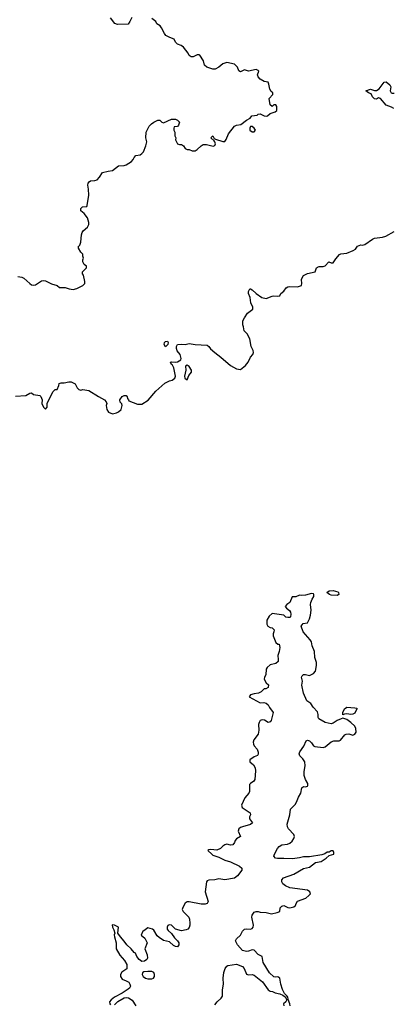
# Model space of a CAD drawing. Header units: inches. Extents: x 2221774 to 2440637, y 201306 to 357559.
# Tile 197 of 245: x 2422629 to 2426411, y 252306 to 262312. Entities that reach past the tile are written whole.
import ezdxf

# ---------------------------------------------------------------- set-up
doc = ezdxf.new("R2010")
doc.units = ezdxf.units.IN
doc.header["$MEASUREMENT"] = 0
doc.layers.add('C4225', color=7, linetype='Continuous')
doc.layers.add('C4226', color=7, linetype='Continuous')

msp = doc.modelspace()

# ---------------------------------------------------------------- linework, layer by layer
at = {"layer": 'C4225', "color": 5}
for points, elevation in [([(2422586, 258486), (2422690, 258494), (2422730, 258515), (2422750, 258519), (2422770, 258503), (2422833, 258493), (2422844, 258484), (2422856, 258450), (2422852, 258410), (2422870, 258374), (2422890, 258354), (2422907, 258373), (2422908, 258410), (2422950, 258502), (2422970, 258532), (2422990, 258552), (2423010, 258554), (2423027, 258593), (2423030, 258614), (2423050, 258622), (2423080, 258620), (2423127, 258633), (2423150, 258630), (2423191, 258610), (2423211, 258571), (2423230, 258552), (2423250, 258546), (2423270, 258554), (2423330, 258545), (2423430, 258482), (2423491, 258450), (2423506, 258430), (2423512, 258410), (2423505, 258390), (2423512, 258350), (2423530, 258322), (2423570, 258306), (2423610, 258316), (2423633, 258327), (2423658, 258350), (2423668, 258390), (2423667, 258407), (2423650, 258426), (2423646, 258450), (2423670, 258482), (2423690, 258492), (2423710, 258492), (2423720, 258480), (2423722, 258462), (2423734, 258450), (2423738, 258438), (2423823, 258403), (2423870, 258404), (2423934, 258446), (2424010, 258537), (2424103, 258617), (2424150, 258641), (2424178, 258650), (2424202, 258670), (2424209, 258690), (2424193, 258773), (2424180, 258800), (2424170, 258809), (2424158, 258830), (2424170, 258836), (2424210, 258831), (2424230, 258836), (2424264, 258856), (2424269, 258870), (2424259, 258910), (2424228, 258948), (2424221, 258970), (2424219, 258990), (2424230, 259011), (2424270, 259015), (2424310, 259011), (2424350, 259022), (2424410, 259011), (2424530, 259005), (2424550, 258992), (2424567, 258967), (2424608, 258928), (2424670, 258882), (2424770, 258796), (2424830, 258764), (2424870, 258756), (2424922, 258798), (2424949, 258830), (2424970, 258881), (2424995, 258910), (2425001, 258930), (2424998, 258950), (2424977, 258990), (2424964, 259070), (2424938, 259118), (2424908, 259150), (2424902, 259190), (2424894, 259210), (2424895, 259250), (2424910, 259282), (2424942, 259330), (2424995, 259370), (2424995, 259390), (2424976, 259436), (2424967, 259490), (2424952, 259530), (2424952, 259550), (2424965, 259575), (2424970, 259576), (2424990, 259565), (2425028, 259528), (2425087, 259487), (2425130, 259479), (2425190, 259501), (2425210, 259504), (2425250, 259501), (2425270, 259506), (2425279, 259530), (2425310, 259554), (2425334, 259586), (2425350, 259596), (2425370, 259600), (2425450, 259597), (2425488, 259610), (2425494, 259630), (2425489, 259670), (2425495, 259690), (2425510, 259711), (2425550, 259731), (2425629, 259751), (2425642, 259790), (2425650, 259798), (2425670, 259805), (2425710, 259802), (2425730, 259812), (2425766, 259850), (2425790, 259842), (2425810, 259842), (2425837, 259883), (2425876, 259924), (2425890, 259931), (2425950, 259939), (2426014, 259965), (2426039, 259981), (2426051, 260000)], 40), ([(2422610, 259701), (2422650, 259696), (2422670, 259685), (2422730, 259630), (2422750, 259619), (2422770, 259615), (2422790, 259618), (2422850, 259657), (2422870, 259662), (2422890, 259659), (2422950, 259627), (2423010, 259611), (2423031, 259591), (2423090, 259591), (2423130, 259578), (2423170, 259571), (2423210, 259581), (2423270, 259611), (2423289, 259630), (2423289, 259650), (2423275, 259715), (2423266, 259730), (2423266, 259750), (2423308, 259790), (2423307, 259807), (2423283, 259823), (2423268, 259850), (2423268, 259870), (2423278, 259890), (2423268, 259910), (2423268, 259930), (2423250, 259948), (2423226, 259990), (2423226, 260000)], 60), ([(2425374, 252290), (2425372, 252310), (2425354, 252354), (2425350, 252381), (2425343, 252383), (2425343, 252390), (2425317, 252417), (2425296, 252456), (2425280, 252510), (2425271, 252571), (2425250, 252585), (2425230, 252581), (2425210, 252585), (2425164, 252624), (2425101, 252730), (2425091, 252791), (2425050, 252812), (2425010, 252855), (2424990, 252858), (2424950, 252845), (2424930, 252844), (2424890, 252854), (2424840, 252910), (2424819, 252950), (2424821, 252959), (2424828, 252972), (2424871, 253010), (2424892, 253050), (2424910, 253068), (2424930, 253073), (2424970, 253068), (2424990, 253075), (2424999, 253090), (2425002, 253110), (2424985, 253190), (2424987, 253210), (2425010, 253241), (2425030, 253250), (2425050, 253250), (2425070, 253242), (2425130, 253240), (2425186, 253226), (2425242, 253238), (2425268, 253250), (2425274, 253286), (2425290, 253303), (2425310, 253310), (2425349, 253290), (2425370, 253285), (2425410, 253295), (2425430, 253310), (2425434, 253330), (2425447, 253353), (2425534, 253386), (2425564, 253410), (2425579, 253430), (2425573, 253450), (2425550, 253465), (2425370, 253488), (2425328, 253510), (2425301, 253530), (2425290, 253550), (2425290, 253570), (2425306, 253590), (2425410, 253627), (2425510, 253686), (2425570, 253699), (2425630, 253748), (2425690, 253756), (2425741, 253790), (2425770, 253819), (2425816, 253830), (2425819, 253850), (2425810, 253866), (2425790, 253865), (2425769, 253851), (2425750, 253851), (2425726, 253834), (2425695, 253825), (2425570, 253806), (2425510, 253805), (2425470, 253793), (2425397, 253783), (2425310, 253787), (2425246, 253786), (2425227, 253790), (2425210, 253810), (2425216, 253830), (2425247, 253890), (2425264, 253910), (2425290, 253925), (2425346, 253934), (2425370, 253943), (2425396, 253964), (2425413, 253990), (2425417, 254010), (2425411, 254030), (2425356, 254090), (2425346, 254110), (2425344, 254136), (2425372, 254230), (2425379, 254290), (2425424, 254336), (2425440, 254360), (2425458, 254410), (2425484, 254450), (2425493, 254507), (2425510, 254520), (2425530, 254516), (2425550, 254524), (2425555, 254530), (2425555, 254550), (2425529, 254589), (2425517, 254630), (2425517, 254670), (2425527, 254730), (2425523, 254770), (2425502, 254802), (2425474, 254830), (2425467, 254850), (2425472, 254870), (2425513, 254930), (2425538, 254982), (2425550, 254990), (2425570, 254984), (2425590, 254964), (2425610, 254934), (2425625, 254925), (2425710, 254915), (2425730, 254922), (2425790, 254974), (2425817, 254983), (2425870, 254983), (2425885, 254990), (2425930, 255044), (2425941, 255050), (2425970, 255056), (2426010, 255042), (2426030, 255050), (2426043, 255070), (2426041, 255110), (2426032, 255132), (2425990, 255171), (2425950, 255200), (2425910, 255212), (2425892, 255208), (2425850, 255190), (2425810, 255163), (2425790, 255157), (2425730, 255169), (2425666, 255206), (2425659, 255219), (2425659, 255250), (2425650, 255279), (2425607, 255327), (2425583, 255363), (2425544, 255390), (2425508, 255468), (2425492, 255550), (2425498, 255590), (2425490, 255630), (2425496, 255644), (2425510, 255657), (2425530, 255658), (2425570, 255648), (2425610, 255667), (2425630, 255690), (2425641, 255750), (2425641, 255781), (2425624, 255830), (2425622, 255890), (2425599, 255950), (2425591, 255990), (2425578, 256010), (2425507, 256090), (2425487, 256150), (2425505, 256175), (2425550, 256184), (2425570, 256224), (2425581, 256259), (2425587, 256310), (2425581, 256370), (2425584, 256390), (2425596, 256424), (2425613, 256450), (2425616, 256470), (2425610, 256477), (2425590, 256482), (2425530, 256462), (2425490, 256459), (2425470, 256463), (2425432, 256448), (2425394, 256446), (2425372, 256390), (2425339, 256370), (2425325, 256350), (2425338, 256330), (2425367, 256307), (2425379, 256290), (2425382, 256270), (2425376, 256244), (2425370, 256238), (2425350, 256235), (2425330, 256240), (2425310, 256259), (2425190, 256276), (2425160, 256250), (2425136, 256210), (2425139, 256170), (2425147, 256147), (2425170, 256135), (2425192, 256132), (2425211, 256111), (2425210, 256090), (2425202, 256070), (2425202, 256050), (2425230, 255983), (2425250, 255967), (2425264, 255964), (2425271, 255931), (2425263, 255890), (2425248, 255850), (2425254, 255810), (2425252, 255788), (2425230, 255770), (2425170, 255757), (2425140, 255730), (2425131, 255710), (2425126, 255654), (2425112, 255630), (2425109, 255610), (2425130, 255573), (2425154, 255554), (2425150, 255525), (2425127, 255513), (2425110, 255513), (2425079, 255481), (2425054, 255466), (2425010, 255461), (2424973, 255450), (2424959, 255430), (2425070, 255370), (2425108, 255372), (2425130, 255367), (2425150, 255350), (2425163, 255322), (2425202, 255270), (2425181, 255190), (2425170, 255175), (2425150, 255171), (2425114, 255194), (2425090, 255197), (2425069, 255190), (2425058, 255170), (2425054, 255150), (2425056, 255090), (2425051, 255050), (2425006, 254994), (2424998, 254970), (2425001, 254950), (2425010, 254932), (2425038, 254898), (2425051, 254869), (2425051, 254849), (2425044, 254835), (2425010, 254822), (2424964, 254790), (2424964, 254770), (2425001, 254741), (2425019, 254710), (2425023, 254677), (2425015, 254590), (2425005, 254575), (2424970, 254550), (2424962, 254538), (2424960, 254470), (2424953, 254450), (2424915, 254405), (2424880, 254330), (2424886, 254306), (2424968, 254250), (2424972, 254230), (2424962, 254210), (2424963, 254190), (2424991, 254150), (2424970, 254133), (2424890, 254110), (2424870, 254103), (2424852, 254090), (2424846, 254066), (2424869, 254010), (2424830, 253987), (2424816, 253970), (2424809, 253950), (2424793, 253927), (2424770, 253922), (2424730, 253932), (2424710, 253928), (2424690, 253914), (2424668, 253890), (2424630, 253871), (2424570, 253880), (2424550, 253877), (2424539, 253870), (2424578, 253830), (2424590, 253823), (2424650, 253802), (2424710, 253771), (2424770, 253755), (2424861, 253710), (2424885, 253690), (2424885, 253670), (2424839, 253610), (2424810, 253589), (2424712, 253572), (2424650, 253582), (2424609, 253571), (2424550, 253568), (2424530, 253559), (2424524, 253550), (2424510, 253450), (2424541, 253350), (2424531, 253329), (2424510, 253322), (2424470, 253325), (2424350, 253348), (2424330, 253347), (2424310, 253333), (2424283, 253290), (2424279, 253270), (2424288, 253250), (2424345, 253190), (2424352, 253170), (2424357, 253130), (2424357, 253110), (2424350, 253087), (2424335, 253070), (2424319, 253061), (2424270, 253054), (2424210, 253070), (2424170, 253110), (2424147, 253113), (2424134, 253106), (2424125, 253090), (2424127, 253070), (2424136, 253056), (2424170, 253024), (2424200, 252980), (2424230, 252951), (2424244, 252930), (2424245, 252910), (2424231, 252889), (2424210, 252892), (2424190, 252905), (2424150, 252942), (2424090, 252953), (2424043, 252983), (2424023, 253003), (2423990, 253059), (2423976, 253070), (2423930, 253083), (2423888, 253052), (2423878, 253050), (2423862, 253010), (2423899, 252979), (2423921, 252930), (2423899, 252870), (2423924, 252810), (2423926, 252774), (2423920, 252760), (2423897, 252743), (2423870, 252740), (2423840, 252760), (2423818, 252790), (2423804, 252824), (2423790, 252832), (2423760, 252870), (2423715, 252910), (2423690, 252946), (2423652, 252990), (2423625, 253030), (2423631, 253091), (2423591, 253110), (2423568, 253112), (2423570, 253090), (2423584, 253064), (2423593, 253030), (2423589, 253011), (2423591, 252990), (2423609, 252930), (2423608, 252870), (2423645, 252805), (2423693, 252750), (2423715, 252710), (2423715, 252665), (2423667, 252633), (2423653, 252610), (2423652, 252590), (2423670, 252561), (2423710, 252546), (2423735, 252530), (2423748, 252510), (2423752, 252490), (2423744, 252470), (2423730, 252458), (2423670, 252419), (2423590, 252377), (2423556, 252350), (2423541, 252330), (2423543, 252310), (2423550, 252299)], 20), ([(2424610, 252302), (2424632, 252330), (2424673, 252367), (2424688, 252390), (2424686, 252454), (2424699, 252510), (2424694, 252570), (2424700, 252630), (2424714, 252670), (2424730, 252692), (2424741, 252699), (2424830, 252715), (2424890, 252690), (2424908, 252670), (2424930, 252612), (2424950, 252605), (2424990, 252608), (2425010, 252602), (2425095, 252535), (2425150, 252452), (2425170, 252439), (2425196, 252436), (2425221, 252421), (2425271, 252411), (2425299, 252399), (2425322, 252382), (2425342, 252350), (2425329, 252330), (2425306, 252310), (2425310, 252289)], 20), ([(2423590, 252301), (2423625, 252335), (2423690, 252370), (2423710, 252374), (2423732, 252372), (2423770, 252347), (2423808, 252290)], 20)]:
    msp.add_lwpolyline(points, dxfattribs=dict(at, elevation=elevation))
for points, elevation in [([(2424110, 258987), (2424096, 259010), (2424099, 259030), (2424110, 259043), (2424130, 259045), (2424137, 259030), (2424132, 259010)], 40), ([(2424330, 258802), (2424312, 258790), (2424316, 258750), (2424302, 258690), (2424305, 258670), (2424330, 258651), (2424344, 258696), (2424372, 258730), (2424373, 258750), (2424350, 258789)], 40), ([(2425850, 256461), (2425790, 256465), (2425774, 256470), (2425745, 256490), (2425770, 256507), (2425811, 256510), (2425857, 256497), (2425866, 256490), (2425867, 256470)], 20), ([(2425990, 255250), (2425950, 255257), (2425925, 255255), (2425910, 255248), (2425910, 255272), (2425926, 255310), (2425950, 255324), (2426030, 255320), (2426050, 255315), (2426052, 255310), (2426030, 255266), (2426010, 255253)], 20), ([(2423970, 252640), (2423930, 252638), (2423890, 252636), (2423874, 252626), (2423873, 252610), (2423883, 252590), (2423905, 252570), (2423930, 252563), (2423970, 252565), (2423987, 252573), (2423997, 252590), (2423997, 252610), (2423989, 252630)], 20)]:
    msp.add_lwpolyline(points, close=True, dxfattribs=dict(at, elevation=elevation))
at = {"layer": 'C4226', "color": 5}
for points, elevation in [([(2423226, 260000), (2423226, 260010), (2423229, 260011), (2423238, 260022), (2423249, 260050), (2423255, 260125), (2423262, 260150), (2423274, 260166), (2423318, 260202), (2423329, 260231), (2423329, 260251), (2423317, 260297), (2423282, 260342), (2423249, 260370), (2423250, 260394), (2423266, 260410), (2423310, 260414), (2423315, 260425), (2423329, 260530), (2423328, 260590), (2423319, 260630), (2423325, 260650), (2423335, 260665), (2423347, 260673), (2423390, 260676), (2423414, 260686), (2423438, 260710), (2423470, 260758), (2423526, 260774), (2423570, 260779), (2423630, 260827), (2423690, 260830), (2423710, 260836), (2423762, 260870), (2423781, 260890), (2423790, 260911), (2423809, 260931), (2423850, 260939), (2423870, 260951), (2423885, 260970), (2423909, 261030), (2423919, 261070), (2423909, 261110), (2423914, 261170), (2423944, 261230), (2423967, 261253), (2423989, 261271), (2424030, 261291), (2424051, 261291), (2424070, 261272), (2424090, 261265), (2424170, 261302), (2424210, 261302), (2424232, 261292), (2424251, 261271), (2424240, 261240), (2424230, 261226), (2424198, 261222), (2424194, 261210), (2424194, 261190), (2424202, 261170), (2424202, 261130), (2424212, 261112), (2424211, 261090), (2424223, 261063), (2424230, 261051), (2424250, 261045), (2424270, 261045), (2424292, 261030), (2424310, 261002), (2424330, 260992), (2424350, 260992), (2424380, 260980), (2424410, 260978), (2424430, 260991), (2424470, 261030), (2424490, 261042), (2424525, 261045), (2424594, 261026), (2424608, 261032), (2424615, 261050), (2424609, 261070), (2424602, 261082), (2424569, 261110), (2424590, 261131), (2424604, 261104), (2424616, 261096), (2424690, 261074), (2424710, 261075), (2424725, 261095), (2424748, 261152), (2424810, 261231), (2424830, 261240), (2424875, 261245), (2424930, 261291), (2424968, 261310), (2424986, 261334), (2425038, 261342), (2425050, 261351), (2425070, 261356), (2425110, 261336), (2425130, 261331), (2425145, 261335), (2425170, 261358), (2425223, 261377), (2425238, 261390), (2425238, 261430), (2425230, 261446), (2425210, 261446), (2425190, 261428), (2425170, 261446), (2425162, 261510), (2425198, 261550), (2425199, 261570), (2425182, 261582), (2425167, 261607), (2425158, 261658), (2425150, 261678), (2425110, 261682), (2425070, 261709), (2425049, 261730), (2425042, 261750), (2425055, 261790), (2425050, 261795), (2425030, 261804), (2424950, 261789), (2424910, 261801), (2424870, 261783), (2424853, 261793), (2424841, 261830), (2424810, 261859), (2424730, 261876), (2424690, 261864), (2424650, 261829), (2424614, 261810), (2424590, 261809), (2424528, 261830), (2424504, 261850), (2424493, 261893), (2424458, 261950), (2424450, 261955), (2424430, 261955), (2424390, 261935), (2424370, 261935), (2424350, 261949), (2424339, 261970), (2424290, 262034), (2424269, 262049), (2424230, 262062), (2424210, 262084), (2424195, 262115), (2424154, 262130), (2424112, 262152), (2424099, 262170), (2424069, 262230), (2424053, 262250), (2424022, 262270), (2424010, 262295), (2423970, 262325)], 60), ([(2423767, 262333), (2423748, 262292), (2423730, 262268), (2423623, 262263), (2423594, 262274), (2423552, 262330)], 60), ([(2426428, 261408), (2426403, 261423), (2426350, 261442), (2426290, 261512), (2426270, 261516), (2426250, 261504), (2426230, 261506), (2426210, 261529), (2426197, 261557), (2426168, 261570), (2426142, 261590), (2426190, 261606), (2426230, 261591), (2426250, 261593), (2426276, 261610), (2426330, 261677), (2426350, 261679), (2426386, 261650), (2426396, 261630), (2426388, 261590), (2426398, 261570), (2426410, 261564), (2426430, 261565)], 40), ([(2426051, 260000), (2426058, 260010), (2426090, 260023), (2426110, 260022), (2426132, 260028), (2426210, 260083), (2426231, 260091), (2426310, 260101), (2426347, 260113), (2426430, 260161)], 40)]:
    msp.add_lwpolyline(points, dxfattribs=dict(at, elevation=elevation))
at = {"layer": 'C4226', "color": 5, "elevation": 60}
msp.add_lwpolyline([(2424990, 261228), (2424970, 261226), (2424965, 261210), (2424966, 261190), (2424990, 261172), (2425010, 261172), (2425022, 261190), (2425010, 261208)], close=True, dxfattribs=at)

doc.saveas('drawing.dxf')
